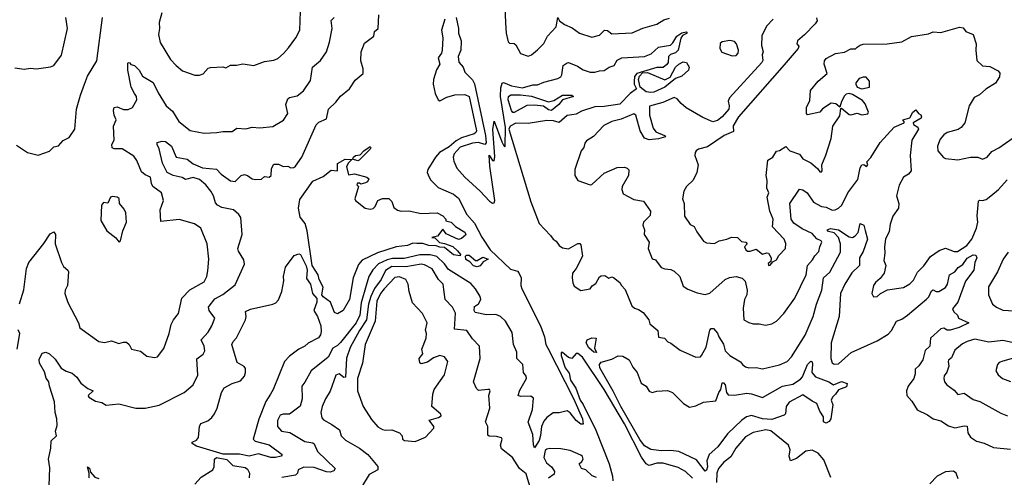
# Model space of a CAD drawing. Extents: x 1995161 to 2088924, y 769148 to 906007.
# Tile 67 of 256: x 2037226 to 2043575, y 798118 to 801072. Entities that reach past the tile are written whole.
import ezdxf

# ---------------------------------------------------------------- set-up
doc = ezdxf.new("R2010")
doc.units = 0

msp = doc.modelspace()

# ---------------------------------------------------------------- linework, layer by layer
at = {"layer": '0CON20XD'}
for points in [[(2040344.5, 801365), (2040358.3, 801051.7), (2040362.2, 800985), (2040375, 800928), (2040385, 800919.4), (2040415, 800917.5), (2040425, 800910), (2040455, 800853.8), (2040505, 800836.2), (2040525, 800844.2), (2040565, 800876), (2040605, 800918), (2040628.9, 800965), (2040685.3, 801024.7), (2040695, 801085.7), (2040707.5, 801065), (2040739.6, 801039.6), (2040788.1, 801018.1), (2040835, 800985.6), (2040915, 800958.6), (2040965, 800971.5), (2040996.4, 801003.6), (2041015, 801000.9), (2041045, 800979.6), (2041175, 800987.7), (2041243.6, 801016.4), (2041335, 801042.9), (2041379.6, 801070.4), (2041415, 801082.3)], [(2037195, 800761.2), (2037255, 800751.2), (2037295, 800759.2), (2037334.1, 800754.1), (2037425, 800768), (2037445, 800776.7), (2037495, 800842.5), (2037533.1, 801015), (2037522.9, 801085)], [(2037225, 799236.7), (2037251.7, 799328.3), (2037270, 799465), (2037285.5, 799504.5), (2037382.3, 799627.7), (2037421.2, 799688.8), (2037445, 799703.3), (2037455.7, 799685.7), (2037454.4, 799624.4), (2037495, 799503.3), (2037507.5, 799477.5), (2037536.2, 799455), (2037540, 799445), (2037532.9, 799355), (2037518.1, 799325), (2037516.9, 799305), (2037535.4, 799245.4), (2037604.2, 799115), (2037612.4, 799082.4), (2037735, 798994.2), (2037771.7, 798988.3), (2037818.3, 798998.3), (2037865, 798981.4), (2037895, 798990.6), (2037915, 798989.5), (2037932.2, 798975), (2037947.5, 798945), (2038005, 798931.2), (2038045, 798900), (2038095, 798891.4), (2038115, 798896.2), (2038155, 798950), (2038189.4, 799045), (2038203.3, 799105), (2038217.8, 799135), (2038249.1, 799175), (2038271.9, 799275), (2038322.1, 799327.9), (2038415, 799380), (2038433.3, 799415), (2038439.6, 799450.4), (2038445.3, 799525), (2038434.4, 799624.4), (2038394, 799725), (2038353.3, 799753.3), (2038255, 799780.9), (2038135, 799770), (2038131.8, 799845), (2038153.3, 799905), (2038139.4, 799955), (2038084.3, 799994.3), (2038074.7, 800014.7), (2038068.6, 800055), (2038035, 800069.5), (2038010.3, 800090.3), (2037981.7, 800161.7), (2037960.7, 800190.7), (2037887, 800237), (2037835, 800238.6), (2037822, 800245), (2037819.4, 800265), (2037835.3, 800295), (2037830, 800385), (2037847.1, 800425), (2037834.3, 800455), (2037830, 800485), (2037834.3, 800505), (2037855, 800508.1), (2037895, 800491.9), (2037925, 800492.5), (2037953.3, 800505), (2037981.8, 800555), (2037978, 800575), (2037965, 800594.5), (2037943.8, 800635), (2037923.6, 800745), (2037922.1, 800787.9), (2037925, 800796.2), (2037935, 800793.3), (2037943.3, 800783.3), (2037965.6, 800775.6), (2037995.4, 800745.4), (2038017.7, 800707.7), (2038087, 800667), (2038118.6, 800598.6), (2038170.5, 800515), (2038210.3, 800480.3), (2038250.8, 800415), (2038325, 800355.8), (2038415, 800339.4), (2038497.5, 800342.5), (2038535, 800350.8), (2038595, 800348.8), (2038625, 800372), (2038683, 800367), (2038725, 800377.1), (2038775, 800372.5), (2038857.7, 800382.3), (2038927, 800423), (2038954.3, 800465), (2038942.3, 800525), (2038955, 800560), (2038965, 800569.2), (2039015, 800580.4), (2039055, 800613.3), (2039101.5, 800678.5), (2039114.4, 800765), (2039165, 800807.5), (2039204.4, 800865), (2039223.7, 800926.3), (2039241.5, 801015), (2039233.8, 801066.2), (2039254.3, 801085)], [(2037413.8, 798005), (2037419.1, 798179.1), (2037411.1, 798235), (2037426.7, 798305), (2037427.8, 798352.2), (2037462, 798385), (2037455.6, 798415), (2037466.9, 798453.1), (2037466, 798496), (2037455.4, 798535), (2037449.7, 798605), (2037417.7, 798705), (2037414.4, 798735), (2037397.1, 798757.1), (2037385, 798798.1), (2037354, 798855), (2037350.9, 798879.1), (2037370.5, 798919.5), (2037395, 798926), (2037418, 798915), (2037455, 798880.8), (2037492.9, 798822.9), (2037525, 798803.3), (2037565, 798789.4), (2037594.6, 798764.6), (2037619.4, 798725), (2037665, 798691.4), (2037698.8, 798675), (2037668, 798645), (2037671.2, 798635), (2037715, 798608.8), (2037755, 798600), (2037783.9, 798583.9), (2037865, 798591.2), (2037975, 798564.2), (2038035.6, 798564.4), (2038125, 798582.5), (2038286.2, 798665), (2038344.5, 798715.5), (2038373.5, 798776.5), (2038367.8, 798882.2), (2038408.2, 798911.8), (2038419.4, 798935), (2038416.2, 798965), (2038396.7, 799005), (2038440.8, 799055), (2038465.4, 799095), (2038484.4, 799145), (2038447.3, 799195), (2038443.1, 799215), (2038447.2, 799222.8), (2038485, 799270.4), (2038535, 799297.3), (2038615, 799359.2), (2038675, 799493.3), (2038670.7, 799520.7), (2038636.6, 799576.6), (2038631.8, 799595), (2038660, 799685), (2038650.6, 799795), (2038638, 799815), (2038605, 799844.6), (2038529.4, 799859.4), (2038501.1, 799875), (2038488.9, 799888.9), (2038475.8, 799935), (2038457.1, 799965), (2038425.6, 800005.6), (2038385, 800040), (2038345, 800053.5), (2038295, 800039.5), (2038273.3, 800053.3), (2038215, 800066.2), (2038176.7, 800085), (2038147.5, 800145), (2038125, 800238.8), (2038111.1, 800265), (2038111.2, 800278.8), (2038145, 800288), (2038165.3, 800285.3), (2038205.4, 800255.4), (2038235, 800184.6), (2038305, 800170.8), (2038345, 800142.1), (2038405, 800115.7), (2038495, 800107.7), (2038525, 800074.1), (2038585, 800031.1), (2038615, 800028.1), (2038653.6, 800066.4), (2038675, 800073.3), (2038695, 800066.5), (2038725, 800044.3), (2038745, 800040.6), (2038785, 800042), (2038805, 800060), (2038835, 800056), (2038846.9, 800065), (2038848.9, 800111.1), (2038865, 800140), (2038895, 800139.5), (2038925, 800124), (2038955, 800126.9), (2038975, 800114.3), (2038993.2, 800116.8), (2039004.5, 800125.5), (2039044.3, 800185), (2039137.4, 800392.6), (2039155, 800410), (2039205, 800432.5), (2039217.5, 800495), (2039265, 800538.8), (2039295, 800578), (2039353.3, 800625), (2039388.2, 800681.8), (2039440.5, 800725), (2039440.9, 800755), (2039424.6, 800805.4), (2039426.5, 800865), (2039449.6, 800920.4), (2039508.8, 800965), (2039514, 800995), (2039536.2, 801015), (2039542.3, 801102.3)], [(2037644.5, 800655), (2037663.5, 800706.5), (2037722.1, 800805), (2037760.4, 801085)], [(2038142.5, 801115), (2038124.3, 801054.3), (2038127.1, 801015), (2038121.4, 800975), (2038131.4, 800925), (2038198.5, 800815), (2038234.4, 800775), (2038275, 800741.4), (2038355, 800714.4), (2038385, 800714.4), (2038407.9, 800722.1), (2038441.7, 800758.3), (2038455, 800763.8), (2038535, 800767.5), (2038555, 800760), (2038585, 800777.5), (2038623, 800777), (2038665, 800786.2), (2038735, 800776.2), (2038805, 800800.8), (2038865, 800810.6), (2038889.4, 800820.6), (2038927.1, 800852.9), (2038959.1, 800890.9), (2039005.3, 800954.7), (2039031.9, 801005), (2039037.3, 801125)], [(2039967.2, 801075), (2039946.2, 801005), (2039953.3, 800955), (2039950, 800875), (2039944.6, 800855), (2039923.8, 800825), (2039935.9, 800785), (2039913, 800747), (2039893.6, 800685), (2039892.7, 800655), (2039904.3, 800595), (2039924.7, 800554.7), (2039935, 800548.2), (2039979.4, 800570.6), (2040032.4, 800587.6), (2040095, 800589.6), (2040125, 800576.2), (2040171.8, 800355), (2040167.5, 800342.5), (2040156.2, 800335), (2040075, 800309), (2040039.8, 800290.2), (2039995, 800251.2), (2039933.5, 800215), (2039907, 800185), (2039857.1, 800105), (2039854, 800085), (2039865.8, 800055), (2039877.5, 800035), (2039925, 799989.4), (2040023.1, 799945), (2040055, 799918.5), (2040110, 799815), (2040157.8, 799757.8), (2040205, 799668.2), (2040258.8, 799585), (2040391, 799461), (2040435, 799448.3), (2040445, 799438.4), (2040459.8, 799405), (2040457.8, 799355), (2040463.3, 799335), (2040583.1, 799095), (2040608.9, 799025), (2040619.2, 798975), (2040632.2, 798952.2), (2040796.7, 798626.7), (2040854.8, 798495), (2040860, 798460), (2040845, 798461.8), (2040814.7, 798484.7), (2040775, 798533.2), (2040755, 798546.9), (2040705, 798534.6), (2040665, 798534.5), (2040625, 798503.8), (2040605, 798480), (2040589.5, 798445), (2040585, 798388), (2040575.4, 798354.6), (2040545, 798308), (2040538.1, 798328.1), (2040534.5, 798395), (2040504, 798474), (2040532.7, 798555), (2040538.4, 798628.4), (2040521.8, 798641.8), (2040455, 798639.2), (2040438.9, 798645), (2040450.8, 798679.2), (2040494.6, 798755), (2040491.5, 798771.5), (2040475, 798793.3), (2040470.9, 798845), (2040430.5, 798885), (2040430.4, 798925), (2040408.9, 798975), (2040401.8, 799051.8), (2040358, 799125), (2040325.4, 799155), (2040295, 799168), (2040235, 799166.3), (2040162.3, 799182.3), (2040155.9, 799195), (2040159.4, 799220.6), (2040185, 799238.2), (2040200, 799265), (2040195.5, 799285), (2040164.5, 799335), (2040135, 799368.6), (2039989.8, 799459.8), (2039965, 799495.2), (2039915, 799542.3), (2039873.2, 799553.2), (2039806.5, 799553.5), (2039705, 799529.3), (2039629.3, 799529.3), (2039595, 799521.2), (2039540, 799495), (2039502.8, 799457.2), (2039478, 799415), (2039459.3, 799355), (2039426.8, 799245), (2039419, 799165), (2039394.8, 799115), (2039295, 798988.8), (2039275, 798968.5), (2039245, 798951.4), (2039215, 798892.7), (2039104.5, 798805.5), (2039065, 798731.1), (2039044.6, 798705.4), (2039046.6, 798625), (2039035, 798577.5), (2038965, 798525.7), (2038925, 798525.7), (2038905, 798518.6), (2038887.5, 798485), (2038887.5, 798445), (2038913.8, 798415), (2038967.1, 798407.1), (2039065, 798348), (2039115, 798340.7), (2039124.3, 798334.3), (2039146.7, 798285), (2039260.5, 798175), (2039251.3, 798158.7), (2039228.3, 798151.7), (2039205, 798154.1), (2039125, 798181), (2039056.9, 798183.1), (2039021.1, 798165), (2039017.5, 798145), (2039005, 798131.5), (2038915, 798116)], [(2040039.7, 801085), (2040054.7, 801015.3)], [(2042083.3, 801075), (2042041.2, 801028.8), (2042012, 800968), (2042009.2, 800905), (2042019.1, 800865), (2042014, 800844), (2042017.3, 800807.3), (2042010.8, 800795), (2041802.3, 800567.7), (2041793.7, 800545), (2041801.3, 800515), (2041798.8, 800495), (2041755, 800443.8), (2041725, 800421.8), (2041695, 800412.3), (2041629.8, 800439.8), (2041522.3, 800502.3), (2041490.9, 800530.9), (2041465, 800561.4), (2041445, 800569.4), (2041372.9, 800537.1), (2041287.5, 800512.5), (2041287.3, 800455), (2041310.5, 800370.5), (2041328.6, 800348.6), (2041382.5, 800325), (2041390, 800315), (2041345, 800301.5), (2041285, 800295.5), (2041255, 800306.5), (2041226.7, 800355), (2041198.1, 800455), (2041185, 800462.9), (2041105, 800429.4), (2041045, 800415.4), (2040992.1, 800387.9), (2040925, 800318), (2040881.1, 800288.9), (2040870.6, 800275), (2040863.4, 800246.6), (2040845.6, 800224.4), (2040806.2, 800105), (2040806.2, 800065), (2040825, 800033.8), (2040905, 800006), (2040915, 800007.5), (2040995, 800081.9), (2041077.7, 800117.7), (2041125, 800118.8), (2041143.6, 800113.6), (2041153, 800103), (2041151.2, 800065), (2041111.4, 799995), (2041108, 799975), (2041117.7, 799947.7), (2041185, 799910.9), (2041249.2, 799899.2), (2041292.9, 799835), (2041291.3, 799808.7), (2041247.5, 799765), (2041244.2, 799745), (2041255.6, 799715), (2041252.5, 799685), (2041285.6, 799635), (2041278.6, 799595), (2041305, 799527.5), (2041325, 799520.6), (2041362.6, 799472.6), (2041385, 799462.9), (2041425, 799459.5), (2041445, 799449.2), (2041482.5, 799415), (2041505, 799352), (2041535, 799332.5), (2041595, 799307.5), (2041645, 799298.8), (2041675, 799306.2), (2041775, 799394.2), (2041802.6, 799407.4), (2041845, 799413.5), (2041885, 799402.9), (2041904.5, 799384.5), (2041917.3, 799325), (2041914.6, 799295), (2041899.1, 799265), (2041890.8, 799209.2), (2041894.2, 799135), (2041926.8, 799116.8), (2041955, 799108.1), (2041995, 799108.9), (2042035, 799099.4), (2042075, 799109.4), (2042105.4, 799124.6), (2042152.9, 799175), (2042225, 799274.3), (2042296.1, 799425), (2042305.7, 799485), (2042337.9, 799522.1), (2042351.9, 799548.1), (2042379.4, 799575), (2042384.4, 799605), (2042398.2, 799635), (2042393.5, 799645), (2042365, 799658.1), (2042335, 799691.2), (2042271, 799721), (2042218, 799758), (2042200.4, 799785), (2042191.8, 799885), (2042255, 799977.5), (2042275, 799972.5), (2042303.4, 799953.4), (2042345, 799894.3), (2042395, 799865.8), (2042425, 799860.8), (2042465, 799841.6), (2042485, 799843.8), (2042505, 799855.6), (2042526, 799874), (2042565.5, 799955), (2042629.3, 800040.7), (2042645.5, 800115), (2042655, 800134.2), (2042667.9, 800137.9), (2042686, 800125), (2042694, 800135), (2042689.2, 800155), (2042715, 800182.9), (2042775, 800278.8), (2042865, 800378.6), (2042930, 800405), (2042930, 800415), (2042920, 800425), (2042965, 800438.6), (2042985, 800474.2), (2043005, 800488.8), (2043022.5, 800465), (2043037.5, 800457.5), (2043041.2, 800445), (2043038.8, 800435), (2042987.5, 800405), (2042990, 800395), (2043017, 800377), (2043021.1, 800365), (2042977.9, 800295), (2042967.1, 800195), (2042973.1, 800095), (2042957.5, 800075), (2042924.1, 800055), (2042897.4, 800002.6), (2042880, 799935), (2042894.5, 799885), (2042892.9, 799855), (2042856.6, 799803.4), (2042838.4, 799751.6), (2042831.8, 799705), (2042809.2, 799655), (2042802.5, 799605), (2042805.4, 799564.6), (2042797.7, 799517.7), (2042810, 799485), (2042800, 799435), (2042775, 799401.2), (2042744, 799375), (2042732, 799355), (2042720, 799305), (2042732, 799282), (2042754, 799284), (2042775.6, 799304.4), (2042822.2, 799327.8), (2042925, 799342.2), (2042965, 799365.7), (2042988.8, 799391.2), (2043015, 799442), (2043055, 799482.5), (2043097.8, 799542.2), (2043155, 799582.7), (2043195, 799596.6), (2043251.4, 799575), (2043273.8, 799575), (2043333.9, 799615), (2043366.4, 799655), (2043395.2, 799725), (2043403.6, 799765), (2043399.6, 799805), (2043409.1, 799900.9), (2043415, 799907.5), (2043435, 799905.4), (2043458, 799912), (2043487.1, 799935), (2043538.1, 799975), (2043592.7, 800037.3)], [(2042363.1, 801083.1), (2042367.5, 801065), (2042355.4, 801045), (2042287, 800973), (2042241.4, 800935), (2042236.7, 800916.7), (2042250.7, 800900.7), (2042245.5, 800885), (2042155, 800780), (2041859.7, 800445), (2041826.4, 800386.4), (2041829.3, 800350.7), (2041768.8, 800325), (2041660, 800250), (2041603.8, 800235), (2041588.8, 800225), (2041581.2, 800215), (2041580, 800195), (2041600, 800135), (2041592.5, 800085), (2041568.8, 800035), (2041525, 799993.8), (2041508.6, 799965), (2041500.6, 799915), (2041511.4, 799885), (2041512.7, 799802.7), (2041548.8, 799748.8), (2041575, 799737.5), (2041591.8, 799701.8), (2041635, 799642.9), (2041655, 799631.9), (2041705, 799627.8), (2041735, 799644.5), (2041785.8, 799654.2), (2041815, 799668.1), (2041855, 799666), (2041870.3, 799650.3), (2041880.6, 799640.6), (2041908.8, 799635), (2041916.2, 799625), (2041900, 799605), (2041908.9, 799585), (2041918.3, 799578.3), (2041935, 799576.7), (2041975, 799589.6), (2042015, 799558.8), (2042043.1, 799566.9), (2042055, 799563.8), (2042072, 799535), (2042068.3, 799511.7), (2042052.9, 799497.1), (2042055, 799484.2), (2042065, 799486.7), (2042081.7, 799508.3), (2042105, 799522), (2042120.5, 799549.5), (2042163.8, 799595), (2042167, 799627), (2042156, 799655), (2042080, 799735), (2042085.3, 799785), (2042061.8, 799835), (2042045.6, 799925), (2042055.7, 799955), (2042044.4, 799985), (2042045.5, 800034.5), (2042038.7, 800065), (2042049.2, 800165), (2042082, 800185), (2042105, 800223.8), (2042125, 800226.7), (2042165, 800252.9), (2042191.9, 800225), (2042253.1, 800203.1), (2042275, 800174.4), (2042327.6, 800147.6), (2042370.5, 800110.5), (2042385, 800089.2), (2042395, 800089.2), (2042399.4, 800095), (2042397.8, 800135), (2042423.3, 800196.7), (2042458.1, 800305), (2042468.6, 800385), (2042515, 800450.8), (2042521.2, 800498.8), (2042525, 800501.2), (2042575, 800458.6), (2042585, 800457.1), (2042625, 800468.8), (2042655, 800457.5), (2042695, 800463.9), (2042699.2, 800475), (2042678, 800528), (2042660.4, 800550.4), (2042595, 800588.9), (2042574.7, 800594.7), (2042555, 800590.8), (2042545, 800580.9), (2042525.6, 800544.4), (2042515, 800506.7), (2042487.7, 800527.7), (2042458.3, 800531.7), (2042403, 800497), (2042385, 800473.8), (2042305, 800456.7), (2042298.8, 800465), (2042300, 800505), (2042320, 800550), (2042324.5, 800615), (2042374.4, 800675), (2042431.9, 800725), (2042412.8, 800785), (2042414.7, 800805.3), (2042425, 800821.4), (2042486.7, 800853.3), (2042545, 800862.2), (2042585, 800884), (2042615, 800884.5), (2042626.6, 800893.4), (2042645, 800908.1), (2042665, 800913.3), (2042820, 800915), (2042915, 800928.2), (2042976.3, 800963.7), (2043085, 800979.4), (2043115, 800993.1), (2043165, 800989.6), (2043285, 801024.3), (2043310, 801020), (2043327.5, 800995), (2043372.9, 800975), (2043393.5, 800915), (2043390.5, 800875), (2043398.1, 800808.1), (2043435, 800772.9), (2043480.5, 800770.5), (2043535, 800741.9), (2043546.8, 800726.8), (2043543.3, 800703.3), (2043517.2, 800662.8), (2043455, 800623.5), (2043415, 800586.7), (2043380.2, 800569.8), (2043348.9, 800515), (2043320, 800405), (2043297.1, 800375), (2043278.1, 800361.9), (2043206.7, 800343.3), (2043185, 800328.6), (2043160.2, 800299.8), (2043144.3, 800255), (2043146, 800225), (2043182.9, 800182.9), (2043195.8, 800175.8), (2043275, 800166), (2043355.8, 800184.2), (2043405, 800184.3), (2043435, 800171.4), (2043465, 800184.6), (2043495, 800220.6), (2043540, 800245), (2043745, 800388.1)], [(2040054.7, 801015.3), (2040055.3, 800985), (2040072.1, 800935), (2040069.7, 800875), (2040054, 800835), (2040058, 800798), (2040084.4, 800765), (2040095, 800732), (2040145, 800683.3), (2040157.8, 800657.8), (2040229.3, 800325), (2040232.9, 800277.1), (2040225, 800266), (2040185, 800278.9), (2040145.3, 800275.3), (2040065, 800247.9), (2040026.2, 800205), (2040021.5, 800185), (2040025, 800157.5), (2040045, 800114.2), (2040096.7, 800055), (2040195.7, 799965), (2040255, 799899.2), (2040275, 799888), (2040285, 799888.8), (2040290, 799905), (2040256.9, 800126.9), (2040253.9, 800196.1), (2040275, 800162.5), (2040285, 800160), (2040290.5, 800189.5), (2040277.1, 800362.9), (2040285, 800417.5), (2040335, 800282.5), (2040345, 800262.5), (2040355, 800250), (2040356.7, 800255), (2040359.2, 800375), (2040326.6, 800576.6), (2040328.6, 800631.4), (2040337.8, 800662.2), (2040345, 800666), (2040397.5, 800645), (2040468.4, 800631.6), (2040535, 800651.8), (2040565, 800651.8), (2040605, 800668.8), (2040695, 800692.2), (2040715, 800703.5), (2040722.5, 800715), (2040730.9, 800775), (2040755, 800793.3), (2040765, 800794.4), (2040822.1, 800772.1), (2040858.7, 800748.7), (2040905, 800732.1), (2040935, 800731.8), (2040965, 800742.5), (2040995, 800744.5), (2041025.8, 800764.2), (2041059.2, 800775), (2041078.9, 800811.1), (2041108.8, 800825), (2041255, 800833.2), (2041298.2, 800851.8), (2041345.2, 800894.8), (2041422.3, 800907.7), (2041437.9, 800922.1), (2041462.7, 800965), (2041495, 800986.2), (2041523, 800993), (2041528.8, 800985), (2041500.1, 800969.9), (2041488.7, 800951.3), (2041472, 800875), (2041455, 800857.8), (2041423.2, 800846.8), (2041409.5, 800835), (2041406.3, 800795), (2041398.7, 800781.3), (2041375, 800763.4), (2041335, 800763.8), (2041205, 800724.7), (2041190.6, 800705), (2041187, 800673), (2041188.7, 800655), (2041203.3, 800625), (2041161.8, 800595), (2041095, 800527.3), (2040995, 800512.1), (2040935, 800510), (2040849.1, 800480.9), (2040815, 800461.9), (2040785, 800458), (2040755, 800453.3), (2040705, 800407.3), (2040667.7, 800417.7), (2040625, 800420.5), (2040505, 800401.2), (2040425, 800403.6), (2040388.6, 800385), (2040380, 800365), (2040521.9, 799895), (2040575.5, 799755), (2040649.5, 799679.5), (2040664.6, 799654.6), (2040685, 799642), (2040704.2, 799615), (2040725, 799599.5), (2040765, 799591.9), (2040825, 799627.5), (2040837.3, 799627.3), (2040845, 799617.5), (2040854.2, 799545), (2040815, 799466.2), (2040790.8, 799435), (2040788, 799405), (2040792.1, 799372.1), (2040802.1, 799352.1), (2040845, 799324.3), (2040905, 799333.3), (2040916.7, 799353.3), (2040940.3, 799369.7), (2040965, 799412), (2040975, 799418.6), (2040999.5, 799419.5), (2041025, 799403.3), (2041045, 799412.5), (2041055, 799406.7), (2041096, 799375), (2041105.6, 799355), (2041129.4, 799329.4), (2041172.5, 799225), (2041189.1, 799209.1), (2041215, 799201.2), (2041245, 799181.2), (2041282, 799135), (2041288.3, 799108.3), (2041341.4, 799065), (2041345, 799022), (2041383.3, 799015), (2041405, 798992), (2041425, 798983.8), (2041485, 798939.2), (2041585, 798894), (2041615, 798896.2), (2041622, 798905), (2041651.7, 798958.3), (2041675, 799066.7), (2041685, 799079.2), (2041699.1, 799079.1), (2041725, 799048), (2041733.5, 799025), (2041765, 798978), (2041775, 798933.1), (2041805, 798904.4), (2041873.2, 798863.2), (2041885.5, 798845.5), (2041905, 798830.6), (2041927.5, 798825), (2041975, 798826.9), (2042015, 798818.6), (2042125, 798842.7), (2042174, 798865), (2042203.1, 798895), (2042290.4, 799035), (2042342, 799155), (2042363, 799235), (2042397.3, 799325), (2042409.1, 799405), (2042448.8, 799441.2), (2042519.3, 799570.7), (2042519.2, 799625), (2042506, 799666), (2042476.7, 799696.7), (2042440.8, 799705), (2042431.9, 799715), (2042455, 799723.8), (2042505, 799714.7), (2042575, 799670.3), (2042595, 799665.3), (2042614.1, 799675.9), (2042631.9, 799698.1), (2042645, 799756.7), (2042669.4, 799745), (2042678.5, 799711.5), (2042692.8, 799655), (2042665.7, 799574.3), (2042641.5, 799535), (2042640.4, 799485), (2042592.6, 799437.4), (2042545.6, 799365), (2042519.1, 799305), (2042510.5, 799155), (2042457.5, 798985), (2042455.5, 798885), (2042465, 798856), (2042477, 798847), (2042505, 798849.2), (2042586.3, 798923.7), (2042755, 798997.8), (2042825, 799041.9), (2042848.1, 799065), (2042879.6, 799125), (2042915, 799139.1), (2042951.1, 799165), (2043073.4, 799266.6), (2043087.4, 799282.6), (2043105, 799321.2), (2043115, 799327.3), (2043135, 799316.8), (2043153.2, 799316.8), (2043195, 799342.5), (2043208.8, 799365), (2043221.4, 799425), (2043255.3, 799444.7), (2043277.6, 799472.4), (2043308.3, 799491.7), (2043335, 799531.5), (2043375, 799553.5), (2043391.1, 799551.1), (2043396.8, 799535), (2043385.4, 799505), (2043377.9, 799455), (2043324, 799384), (2043275, 799249.2), (2043240.8, 799205), (2043249.2, 799185), (2043272.5, 799165), (2043280, 799145), (2043346.7, 799115), (2043284.4, 799085), (2043225, 799066.9), (2043207, 799067), (2043185, 799080), (2043165, 799075.5), (2043098.6, 799015), (2043095.5, 798965), (2043063.5, 798936.5), (2043050, 798875), (2043023.7, 798836.3), (2042999.4, 798815), (2043000.2, 798785), (2042992.2, 798755), (2042954.7, 798705.3), (2042943.1, 798675), (2042945.7, 798645.7), (2042979.1, 798609.1), (2043013.4, 798553.4), (2043080.2, 798520.2), (2043115, 798495.7), (2043165, 798482.9), (2043215, 798450.4), (2043255, 798437.8), (2043315, 798450.7), (2043335, 798447.9), (2043339.2, 798405), (2043355.9, 798375.9), (2043395, 798351.5), (2043445, 798337.5), (2043505, 798310), (2043615, 798299.5)], [(2041819.3, 800839.2), (2041845, 800840.7), (2041858.2, 800855), (2041860.6, 800875), (2041848.1, 800915), (2041835, 800930.8), (2041805, 800937.1), (2041755, 800927.9), (2041741.6, 800918.4), (2041739.8, 800885), (2041752.3, 800862.3), (2041819.3, 800839.2)], [(2041295, 800600.8), (2041265, 800605.4), (2041225.9, 800635.9), (2041216.3, 800685), (2041222.5, 800707.5), (2041241.2, 800728.8), (2041275, 800730.9), (2041386.6, 800683.4), (2041419.2, 800700.8), (2041455, 800764.4), (2041475, 800783.8), (2041505, 800798.8), (2041525.7, 800795.7), (2041542.5, 800765), (2041538.1, 800745), (2041495, 800708), (2041455, 800691.5), (2041385.5, 800635), (2041315, 800604.7), (2041295, 800600.8)], [(2042655, 800624.7), (2042705.7, 800635), (2042704.8, 800675), (2042685, 800700.7), (2042665, 800701.3), (2042639, 800691), (2042618.4, 800665), (2042616.7, 800655), (2042626.5, 800636.5), (2042655, 800624.7)], [(2037205, 800262), (2037275, 800214.3), (2037345, 800197.5), (2037417.7, 800222.3), (2037445, 800250), (2037475, 800257.5), (2037505, 800292), (2037545, 800311.2), (2037581.4, 800365), (2037592.9, 800495), (2037617.1, 800585), (2037644.5, 800655)], [(2040415, 800471.6), (2040405, 800472.2), (2040396.9, 800485), (2040375.4, 800555), (2040377.6, 800575), (2040393.1, 800586.9), (2040455, 800586.5), (2040525, 800577.1), (2040635, 800540.3), (2040669, 800551), (2040725, 800585.4), (2040785, 800585.4), (2040797.5, 800575), (2040726.3, 800553.7), (2040702.9, 800525), (2040655, 800485.5), (2040635, 800490.6), (2040602.6, 800512.6), (2040545, 800519.8), (2040495, 800517.2), (2040415, 800471.6)], [(2039405, 800160.9), (2039370.7, 800170.7), (2039377.5, 800185), (2039392, 800195), (2039420.9, 800199.1), (2039444.8, 800225.2), (2039485, 800254), (2039490.6, 800245), (2039485, 800236), (2039415, 800164.4), (2039405, 800160.9)], [(2039275, 799174), (2039255, 799181.2), (2039229, 799249), (2039181.9, 799281.9), (2039173, 799295), (2039182.5, 799345), (2039156.5, 799395), (2039149.4, 799425), (2039111.2, 799485), (2039079.1, 799709.1), (2039066.4, 799756.4), (2039035, 799796.7), (2039024.2, 799855), (2039031.6, 799911.6), (2039115, 800030), (2039181.6, 800058.4), (2039235, 800101.2), (2039276, 800095), (2039276, 800144), (2039325, 800170.3), (2039368.3, 800168.3), (2039345, 800146.9), (2039332.3, 800125), (2039345, 800070), (2039385, 800076), (2039464.2, 800054.2), (2039476.2, 800045), (2039467.5, 800025), (2039455, 800017.8), (2039425, 800010), (2039417, 800017), (2039403.6, 800016.4), (2039400, 800005), (2039410, 799995), (2039385.8, 799915), (2039390, 799905), (2039454, 799854), (2039485, 799848.7), (2039505, 799853.3), (2039518.6, 799865), (2039536, 799905), (2039565, 799917.7), (2039605, 799917), (2039625, 799898.9), (2039638.9, 799858.9), (2039662.1, 799842.1), (2039685, 799836.2), (2039735, 799837.3), (2039815, 799821.2), (2039917.5, 799825), (2039955, 799806), (2039972.5, 799785), (2039973.3, 799773.3), (2040008, 799765), (2040036.7, 799736.7), (2040095, 799700), (2040102.5, 799685), (2040099.3, 799680.7), (2040075, 799660), (2040055, 799652.5), (2039975, 799690), (2039955, 799720), (2039920, 799675), (2039882.5, 799665), (2039902.5, 799662.5), (2039932.8, 799632.8), (2039965, 799628), (2040017.9, 799607.9), (2040049.2, 799579.2), (2040068, 799555), (2040065, 799547.5), (2040023.1, 799553.1), (2039965, 799600.5), (2039935, 799602.5), (2039911.9, 799611.9), (2039864, 799614), (2039825, 799626.8), (2039787.4, 799627.4), (2039761.4, 799628.6), (2039725.9, 799614.1), (2039653.7, 799606.3), (2039533.2, 799566.8), (2039435, 799520), (2039409.6, 799490.4), (2039375.3, 799405), (2039352.5, 799265), (2039311.2, 799195), (2039275, 799174)], [(2037865, 799636.7), (2037875, 799643.3), (2037890.7, 799709.3), (2037914.2, 799765), (2037909.6, 799825), (2037899.5, 799849.5), (2037868.8, 799885), (2037868.1, 799918.1), (2037855, 799926.2), (2037825, 799930), (2037812, 799925), (2037795, 799888), (2037765, 799892.5), (2037753.8, 799875), (2037748.8, 799775), (2037788.3, 799708.3), (2037845, 799663.3), (2037865, 799636.7)], [(2038875, 798244.6), (2038845, 798244.7), (2038765, 798269.4), (2038705, 798253.5), (2038642.9, 798267.1), (2038537.8, 798267.8), (2038365, 798317.7), (2038337.5, 798335), (2038338, 798345), (2038365, 798357.8), (2038379.6, 798375), (2038386.1, 798445), (2038394.4, 798465), (2038437.9, 798482.1), (2038465, 798504.5), (2038481.7, 798528.3), (2038498.2, 798565), (2038527.3, 798665), (2038543.5, 798695), (2038595, 798722.9), (2038648.6, 798741.4), (2038675, 798771.2), (2038682.2, 798795), (2038681.1, 798821.1), (2038672.5, 798832.5), (2038628.7, 798858.7), (2038594.3, 798975), (2038602.2, 798995), (2038622.8, 799017.2), (2038680.8, 799135), (2038686.4, 799155), (2038681.5, 799188.5), (2038714.1, 799204.1), (2038858, 799235), (2038877.1, 799245), (2038895, 799264.3), (2038916.5, 799316.5), (2038929.6, 799385), (2038927.3, 799415), (2038940.6, 799475), (2038995, 799548.6), (2039025, 799561.1), (2039037.1, 799555), (2039072.2, 799482.2), (2039078.7, 799455), (2039075, 799400.8), (2039101.4, 799365), (2039113.6, 799305), (2039141.4, 799271.4), (2039140.9, 799249.1), (2039123, 799195), (2039146.3, 799156.3), (2039167.4, 799095), (2039170.2, 799059.7), (2039165, 799037.5), (2039152.7, 799017.3), (2039085, 798983.5), (2039065, 798964.3), (2039026.2, 798945), (2038965, 798898.8), (2038932.3, 798865), (2038861.1, 798685), (2038841.9, 798655), (2038813.8, 798606.2), (2038767.3, 798492.7), (2038730.5, 798365), (2038745, 798350.6), (2038835, 798326.4), (2038917.5, 798265), (2038912.5, 798255), (2038875, 798244.6)], [(2040175, 799476.1), (2040152.2, 799482.2), (2040128.1, 799508.1), (2040103.1, 799523.1), (2040099.4, 799545), (2040107.4, 799552.6), (2040125, 799551.5), (2040165, 799517.7), (2040175, 799517.3), (2040211.5, 799538.5), (2040246.5, 799525), (2040215, 799508.5), (2040195, 799483.1), (2040175, 799476.1)], [(2043599.6, 799570.4), (2043567.8, 799525), (2043531.8, 799445), (2043473.3, 799346.7), (2043473.3, 799295), (2043499.6, 799235), (2043525, 799215.4), (2043565, 799197.5), (2043750, 799185)], [(2040515, 798060), (2040490.8, 798140.8), (2040448.8, 798175), (2040403.1, 798245), (2040331.8, 798301.8), (2040325.6, 798324.4), (2040336, 798365), (2040331.7, 798371.7), (2040300.7, 798380.7), (2040254, 798384), (2040245, 798390), (2040245.4, 798445), (2040230, 798475), (2040256.2, 798565), (2040250.6, 798645), (2040260, 798675), (2040255, 798683.8), (2040245.4, 798685.4), (2040185, 798677.1), (2040171.7, 798691.7), (2040151.9, 798735), (2040195.5, 798884.5), (2040191.4, 798965), (2040145, 799011.2), (2040108, 799065), (2040029.2, 799075), (2040036.9, 799176.9), (2040015.6, 799215), (2039969.2, 799265), (2039960.3, 799329.7), (2039955.5, 799365), (2039926.5, 799395), (2039885, 799462.5), (2039835, 799490), (2039815, 799493.8), (2039715, 799475.6), (2039625, 799477.6), (2039585, 799453.4), (2039556.7, 799395), (2039514, 799336), (2039489.8, 799285), (2039474.2, 799235), (2039462.3, 799135), (2039416, 799065), (2039356, 798955), (2039333.1, 798886.9), (2039325.8, 798764.2), (2039315, 798761.1), (2039285, 798785.3), (2039265, 798776.9), (2039227.1, 798672.9), (2039196.6, 798625), (2039176, 798575), (2039166.9, 798535), (2039175, 798502.5), (2039185, 798489.5), (2039239.4, 798459.4)], [(2039775, 798349.2), (2039842.3, 798377.7), (2039895.8, 798435), (2039895.8, 798445), (2039865, 798486.2), (2039926.3, 798503.7), (2039943.1, 798515), (2039942.2, 798525), (2039884.3, 798575), (2039890, 798655), (2039898.6, 798685), (2039965, 798778.8), (2039985.6, 798865), (2039966, 798895), (2039935, 798903.1), (2039895, 798888.1), (2039855, 798860), (2039815, 798850), (2039806.2, 798856.2), (2039800.8, 798885), (2039825.6, 798915), (2039819.4, 798945), (2039847.1, 799015), (2039848.9, 799045), (2039842.8, 799067.2), (2039853.3, 799115), (2039823.3, 799175), (2039759.2, 799245), (2039737.2, 799317.2), (2039730.5, 799365), (2039715.6, 799395), (2039675, 799412.3), (2039645, 799407.8), (2039575, 799333.5), (2039551.9, 799305), (2039528.8, 799255), (2039517.1, 799125), (2039453.2, 798975), (2039435.9, 798855), (2039404.7, 798755), (2039404.8, 798675.2), (2039440.9, 798575), (2039495, 798490), (2039535, 798444.5), (2039565, 798426.9), (2039585, 798421.9), (2039625, 798424.3), (2039675, 798405.6), (2039692, 798385), (2039694.5, 798364.5), (2039706.7, 798355), (2039775, 798349.2)], [(2037209.5, 798945), (2037225.7, 799045), (2037215, 799069.4)], [(2040945, 798923.8), (2040927.5, 798925), (2040895, 798954.4), (2040877.5, 798985), (2040884, 799006), (2040915, 799018.8), (2040943.3, 799015), (2040931.4, 798951.4), (2040945, 798923.8)], [(2043625, 798988.5), (2043565, 799001.5), (2043475, 798990.8), (2043385, 799008.7), (2043335, 798994.6), (2043305, 798979.1), (2043255, 798938.6), (2043235, 798888), (2043215.8, 798874.2), (2043212, 798865), (2043217.7, 798835), (2043203.8, 798796.2), (2043187.9, 798772.1), (2043185.6, 798755), (2043189.4, 798735), (2043204, 798714), (2043251.3, 798681.3), (2043275, 798653.1), (2043315, 798661.9), (2043375, 798620.5), (2043416.4, 798606.4), (2043551.8, 798531.8), (2043595, 798514.3)], [(2041565, 798112.1), (2041518.9, 798155), (2041472.1, 798182.1), (2041375, 798210), (2041335, 798208.2), (2041285, 798194), (2041265, 798204.2), (2041235, 798248.4), (2041125, 798463.9), (2040995, 798683.6), (2040855, 798892.5), (2040825, 798916.7), (2040815, 798917.5), (2040785, 798883.8), (2040765, 798891.2), (2040725, 798923.3), (2040717.5, 798922.5), (2040716.2, 798903.8), (2040744, 798825), (2040769.2, 798789.2), (2040778.1, 798745), (2040812.2, 798692.2), (2040839.8, 798615), (2040858.5, 798588.5), (2040941.3, 798421.3), (2041027.5, 798205), (2041049.3, 798125), (2041051.1, 798095)], [(2041645, 798157.1), (2041590.7, 798230.7), (2041475, 798283.9), (2041425, 798291.7), (2041365, 798288.3), (2041295, 798296.2), (2041255, 798321.2), (2041225, 798361.2), (2041102.1, 798575), (2041053.6, 798673.6), (2040965.9, 798825), (2040964.1, 798845.9), (2040975, 798860.6), (2041045, 798879.4), (2041085, 798901.2), (2041115, 798900.6), (2041155, 798876.7), (2041178.3, 798828.3), (2041208, 798795), (2041232.9, 798725), (2041266.3, 798706.3), (2041285, 798672.7), (2041305, 798665.4), (2041335, 798674.5), (2041402.7, 798677.3), (2041435, 798664.4), (2041505.6, 798595), (2041545, 798570.5), (2041585, 798578.8), (2041635, 798602.5), (2041715, 798612), (2041733.4, 798665), (2041747.6, 798685), (2041755, 798727.9), (2041765, 798728.5), (2041775, 798715.5), (2041783.1, 798665), (2041795, 798650.6), (2041835, 798648.3), (2041915, 798661.5), (2041945, 798657.5), (2042015, 798632), (2042144.3, 798705), (2042210.3, 798719.7), (2042259.7, 798750.3), (2042274.2, 798765.8), (2042305, 798845.5), (2042327, 798867), (2042335, 798863.3), (2042337.7, 798847.7), (2042333.7, 798795), (2042356.2, 798766.2), (2042444.3, 798735), (2042473.6, 798713.6), (2042525, 798736.5), (2042562.4, 798722.4), (2042557.4, 798702.6), (2042506.6, 798683.4), (2042486.2, 798655), (2042467.5, 798635), (2042458.8, 798615), (2042470, 798585), (2042456.4, 798495), (2042445, 798478.8), (2042425, 798466.4), (2042408.9, 798475), (2042408.3, 798508.3), (2042384.7, 798545), (2042365, 798594.4), (2042335, 798608.2), (2042275, 798650.6), (2042187.9, 798602.1), (2042168.4, 798575), (2042163.6, 798526.4), (2042155, 798517.8), (2042075, 798490.4), (2042015, 798494.3), (2041945, 798516.5), (2041912.3, 798507.7), (2041882.6, 798487.4), (2041790.7, 798399.3), (2041726.4, 798315), (2041672.1, 798265), (2041656.3, 798225), (2041660.3, 798185), (2041655, 798164.2), (2041645, 798157.1)], [(2043635, 798886), (2043565, 798868.3), (2043541.8, 798858.2), (2043530, 798845), (2043520, 798805), (2043535, 798778.8), (2043563.8, 798755), (2043615, 798735.8)], [(2039239.4, 798459.4), (2039288.6, 798425), (2039299.2, 798385), (2039326.6, 798356.6), (2039416.8, 798306.8), (2039470, 798265), (2039535, 798186.5), (2039534.6, 798165.4), (2039479.5, 798135), (2039437.1, 798065)], [(2042456.4, 798116.4), (2042410.9, 798230.9), (2042375, 798272.9), (2042335, 798294), (2042295, 798286.7), (2042235, 798239.5), (2042195, 798223.3), (2042187.8, 798255), (2042194.6, 798295), (2042182.9, 798325), (2042068.4, 798418.4), (2042036, 798424), (2041955, 798407.7), (2041905, 798378.2), (2041844.2, 798305.8), (2041810.4, 798249.6), (2041766.7, 798215), (2041732, 798175), (2041720.6, 798145), (2041719.5, 798085)], [(2040945, 798115.6), (2040916.2, 798126.2), (2040876.7, 798165), (2040848.8, 798175), (2040834.2, 798205), (2040851.1, 798218.9), (2040858.4, 798235), (2040855, 798252.1), (2040845, 798261.5), (2040775, 798290.2), (2040715, 798301.6), (2040645, 798304.6), (2040625, 798300.3), (2040615, 798291.4), (2040606.4, 798245), (2040622, 798212), (2040654.4, 798185), (2040668.6, 798165), (2040674, 798155), (2040672, 798138), (2040635, 798112.5)], [(2038355, 798074.5), (2038395, 798119.1), (2038470.9, 798165), (2038480.2, 798185), (2038480.8, 798235), (2038494.2, 798245.8), (2038561.7, 798231.7), (2038599.2, 798195), (2038680.5, 798180.5), (2038695, 798170.4), (2038706.7, 798145), (2038706.4, 798115)], [(2037673.6, 798113.6), (2037673.8, 798145), (2037662.5, 798185), (2037675, 798176), (2037681.2, 798151.2), (2037709.3, 798119.3), (2037735, 798110)], [(2043277.4, 798107.4), (2043264.6, 798145), (2043247.5, 798157.5), (2043195, 798152.5), (2043142.3, 798125), (2043095, 798075.6)]]:
    msp.add_lwpolyline(points, dxfattribs=at)

doc.saveas('drawing.dxf')
